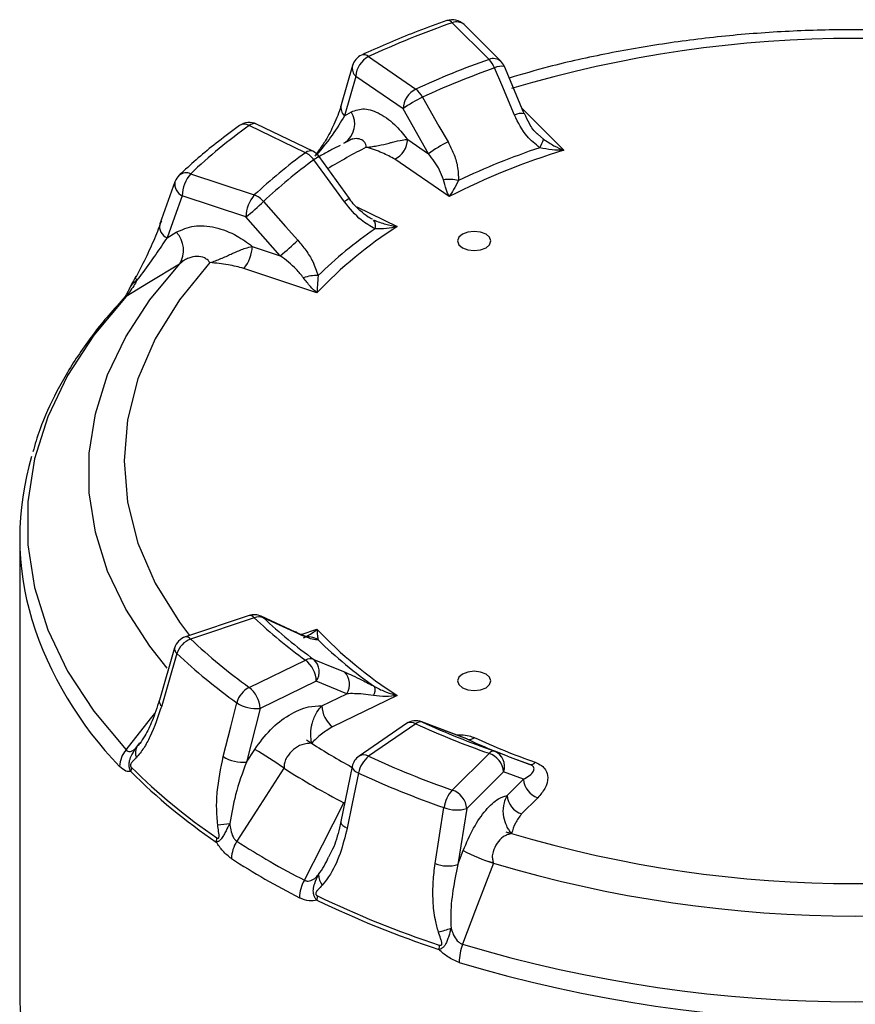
# Model space of a CAD drawing. Header units: millimetres. Extents: x 0 to 420, y 0 to 297.
# Tile 16 of 18: x 320 to 345, y 229 to 258. Entities that reach past the tile are written whole.
import ezdxf

# ---------------------------------------------------------------- set-up
doc = ezdxf.new("R2010")
doc.units = ezdxf.units.MM

msp = doc.modelspace()

# ---------------------------------------------------------------- linework, layer by layer
at = {"color": 7, "linetype": 'Continuous', "lineweight": 25}
for p, q in [((334.478, 257.113), (333.379, 258.212)), ((334.832, 257.058), (333.733, 258.157)), ((330.875, 257.2), (332.288, 256.228)), ((330.395, 256.93), (330.055, 255.752)), ((330.492, 256.606), (330.153, 255.427)), ((331.905, 255.634), (330.492, 256.606)), ((330.153, 255.427), (330.359, 255.547)), ((332.669, 254.292), (331.905, 255.634)), ((328.989, 254.323), (327.305, 255.139)), ((329.207, 254.365), (327.523, 255.18)), ((330.138, 254.608), (330.408, 254.745)), ((330.238, 254.663), (330.368, 254.729)), ((332.045, 254.721), (332.669, 254.292)), ((330.304, 252.951), (329.394, 254.208)), ((333.284, 253.011), (331.662, 254.127)), ((325.552, 253.693), (327.456, 253.059)), ((325.082, 253.456), (324.625, 252.196)), ((327.206, 252.401), (325.302, 253.035)), ((328.234, 251.241), (327.206, 252.401)), ((324.844, 251.776), (325.122, 251.945)), ((327.394, 251.521), (328.234, 251.241)), ((325.214, 250.992), (325.315, 251.099)), ((329.329, 250.135), (327.144, 250.863)), ((320.437, 242.804), (320.437, 229.177)), ((327.298, 240.472), (325.394, 239.838)), ((327.456, 240.406), (325.552, 239.772)), ((328.693, 239.978), (327.665, 240.452)), ((325.072, 239.504), (324.615, 237.939)), ((327.305, 238.326), (328.989, 239.142)), ((329.31, 238.512), (327.627, 237.697)), ((330.22, 238.137), (329.31, 238.512)), ((329.477, 237.776), (330.22, 238.137)), ((331.731, 238.084), (329.798, 237.147)), ((327.627, 237.697), (327.222, 236.089)), ((332.005, 237.241), (330.592, 236.269)), ((332.288, 237.237), (330.875, 236.265)), ((333.811, 236.784), (332.466, 237.296)), ((323.946, 236.545), (324.03, 236.666)), ((329.017, 236.752), (329.169, 236.654)), ((327.222, 236.089), (327.467, 236.469)), ((333.379, 235.253), (334.478, 236.352)), ((335.035, 236.269), (334.654, 236.412)), ((335.028, 236.271), (335.695, 236.022)), ((330.386, 235.958), (330.046, 234.312)), ((334.911, 235.799), (333.812, 234.701)), ((335.505, 235.577), (334.911, 235.799)), ((335.02, 235.092), (335.505, 235.577)), ((335.938, 235.024), (335.453, 234.539)), ((332.867, 233.052), (333.131, 234.728)), ((333.812, 234.701), (333.548, 233.024)), ((334.979, 234.005), (335.153, 233.951)), ((333.548, 233.024), (333.708, 233.446)), ((334.608, 233.066), (334.461, 233.112))]:
    msp.add_line(p, q, dxfattribs=at)
at = {"color": 8, "linetype": 'Continuous', "lineweight": 25}
for p, q in [((335.466, 255.646), (336.714, 254.398)), ((335.942, 254.883), (336.11, 254.726)), ((329.378, 254.329), (329.311, 254.245)), ((329.378, 254.329), (329.325, 254.281)), ((330.522, 252.701), (331.731, 252.115)), ((328.858, 239.907), (329.329, 240.064)), ((332.489, 237.287), (332.466, 237.296)), ((330.162, 234.861), (330.138, 234.873))]:
    msp.add_line(p, q, dxfattribs=at)
at = {"color": 7, "linetype": 'Continuous', "lineweight": 25, "flags": 128}
for points in [[(335.533, 255.488), (335.117, 256.475), (334.939, 256.898)], [(335.24, 255.448), (334.857, 256.356), (334.646, 256.858)], [(332.489, 255.986), (332.981, 255.122), (333.252, 254.644)], [(330.151, 252.854), (329.565, 253.663), (329.241, 254.111)], [(325.302, 253.035), (325.071, 252.398), (324.844, 251.776)], [(327.731, 252.866), (328.393, 252.119), (328.759, 251.706)], [(334.388, 251.886), (334.226, 251.948), (334.035, 251.97), (333.843, 251.948), (333.681, 251.886), (333.573, 251.792), (333.535, 251.682), (333.573, 251.571), (333.681, 251.478), (333.843, 251.415), (334.035, 251.393), (334.226, 251.415), (334.388, 251.478), (334.497, 251.571), (334.535, 251.682), (334.497, 251.792), (334.388, 251.886)], [(325.214, 250.992), (324.295, 250.432), (323.619, 250.02)], [(323.619, 250.02), (322.653, 248.863), (321.871, 247.66), (321.278, 246.422), (320.881, 245.159), (320.681, 243.88), (320.681, 242.595), (320.881, 241.316), (321.278, 240.052), (321.871, 238.814), (322.653, 237.612), (323.619, 236.455)], [(328.759, 239.933), (328.097, 240.238), (327.731, 240.407)], [(325.143, 239.339), (324.89, 238.474), (324.685, 237.775)], [(329.241, 239.162), (329.827, 238.92), (330.151, 238.786)], [(333.681, 238.721), (333.573, 238.627), (333.535, 238.517), (333.573, 238.407), (333.681, 238.313), (333.843, 238.25), (334.035, 238.228), (334.226, 238.25), (334.388, 238.313), (334.497, 238.407), (334.535, 238.517), (334.497, 238.627), (334.388, 238.721), (334.226, 238.784), (334.035, 238.806), (333.843, 238.784), (333.681, 238.721)], [(326.528, 236.256), (326.751, 237.146), (326.932, 237.864)], [(333.836, 236.773), (333.434, 236.926), (332.489, 237.287)], [(335.695, 236.022), (335.454, 236.108), (335.31, 236.161)], [(328.344, 235.909), (327.532, 234.649), (326.934, 233.721)], [(330.576, 235.761), (330.388, 234.851), (330.236, 234.115)], [(328.953, 232.556), (329.494, 233.614), (330.138, 234.873)], [(334.608, 233.066), (334.078, 231.67), (333.688, 230.642)]]:
    msp.add_lwpolyline(points, dxfattribs=at)
at = {"color": 8, "linetype": 'Continuous', "lineweight": 25, "flags": 128}
for points in [[(326.125, 251.036), (325.213, 249.918), (324.494, 248.754), (323.976, 247.556), (323.663, 246.333), (323.558, 245.099), (323.663, 243.865), (323.976, 242.643), (324.494, 241.444), (325.213, 240.28), (325.515, 239.878)], [(324.849, 238.901), (324.328, 239.556), (323.611, 240.665), (323.068, 241.806), (322.703, 242.97), (322.52, 244.149), (322.52, 245.332), (322.703, 246.511), (323.068, 247.675), (323.611, 248.816), (324.328, 249.925), (325.214, 250.992)], [(323.902, 250.604), (323.9, 250.596), (323.9, 250.582), (323.904, 250.567), (323.914, 250.548), (323.927, 250.528), (323.946, 250.507)], [(323.619, 250.02), (323.575, 249.989), (323.537, 249.953)], [(327.665, 240.452), (327.676, 240.446), (327.731, 240.407)], [(328.759, 239.933), (328.705, 239.973), (328.693, 239.978)], [(323.619, 236.455), (324.347, 237.384), (324.475, 237.547)], [(330.386, 235.958), (330.388, 235.921), (330.409, 235.881), (330.448, 235.84), (330.505, 235.799), (330.576, 235.761)], [(330.046, 234.312), (330.048, 234.275), (330.069, 234.235), (330.109, 234.194), (330.165, 234.154), (330.236, 234.115)]]:
    msp.add_lwpolyline(points, dxfattribs=at)
at = {"color": 7, "linetype": 'Continuous', "lineweight": 25}
for centre, radius, start, end in [((342.52, 231.995), 27.765, 109.2221, 114.7971), ((333.379, 257.803), 0.5, 45.0031, 109.293), ((345.437, 221.673), 36.071, 73.4359, 106.5641), ((330.875, 256.791), 0.5, 114.8734, 163.917), ((331.207, 256.565), 0.716, 117.6058, 176.7479), ((342.795, 233.386), 25.142, 109.3173, 114.7019), ((333.903, 256.552), 0.803, 22.3968, 44.29), ((334.478, 256.704), 0.5, 22.836, 45.0031), ((342.836, 233.494), 24.758, 109.3173, 114.7019), ((332.62, 255.593), 0.716, 117.6058, 176.7479), ((331.838, 255.647), 0.734, 27.4747, 52.1646), ((334.029, 252.775), 3.562, 115.6206, 126.6131), ((336.929, 241.68), 16.545, 125.5668, 133.4412), ((327.305, 254.73), 0.5, 64.1544, 125.7094), ((331.33, 254.762), 0.716, 297.6058, 356.7479), ((334.793, 251.434), 3.561, 115.626, 126.615), ((335.282, 254.952), 0.858, 326.0985, 344.7709), ((337.732, 242.156), 14.982, 125.7012, 133.3067), ((328.69, 253.713), 0.679, 35.8552, 63.8813), ((328.989, 253.915), 0.5, 35.8937, 64.1544), ((340.347, 234.813), 22.273, 118.5541, 119.5418), ((343.154, 233.531), 21.838, 107.1497, 116.8695), ((343.102, 233.392), 22.247, 108.6323, 115.3869), ((337.85, 242.13), 14.753, 125.7012, 133.3067), ((326.339, 253.018), 1.037, 139.3605, 179.0461), ((325.552, 253.285), 0.5, 133.5918, 160.0284), ((333.278, 252.358), 1.168, 75.8167, 98.1479), ((328.243, 252.383), 1.037, 139.3605, 179.0461), ((322.833, 257.861), 6.995, 308.687, 314.4363), ((327.225, 252.438), 0.662, 40.2922, 69.66), ((330.822, 252.144), 0.263, 338.8648, 39.1132), ((324.565, 251.41), 0.772, 327.2459, 43.8496), ((338.758, 241.145), 13.028, 122.6417, 136.3662), ((338.623, 241.151), 13.261, 124.734, 134.2739), ((323.86, 256.704), 6.998, 308.6886, 314.4329), ((326.357, 251.539), 1.037, 319.3605, 359.0461), ((323.934, 250.586), 0.0367, 100.752, 149.4595), ((329.318, 249.489), 1.159, 87.6209, 109.7022), ((328.941, 242.804), 8.502, 163.408, 196.7544), ((327.456, 239.998), 0.5, 65.2755, 108.4331), ((327.594, 240.062), 0.371, 68.4207, 111.9044), ((337.732, 251.308), 14.982, 226.6933, 234.2988), ((337.85, 251.142), 14.753, 226.6933, 234.2988), ((325.552, 239.363), 0.5, 108.4331, 163.6936), ((329.082, 239.355), 0.481, 53.8942, 108.7828), ((338.758, 249.054), 13.028, 223.6338, 237.3583), ((325.787, 239.139), 0.675, 110.4185, 162.7448), ((336.929, 251.785), 16.545, 226.5588, 234.4332), ((338.623, 249.239), 13.261, 225.7261, 235.266), ((336.754, 251.6), 16.886, 226.5588, 234.4332), ((329.138, 238.864), 0.315, 70.9859, 118.1575), ((328.477, 238.483), 0.834, 1.9909, 52.1112), ((328.896, 238.796), 0.502, 325.5606, 46.7123), ((329.806, 238.421), 0.502, 325.5701, 46.6569), ((330.694, 238.267), 0.38, 330.6946, 11.3274), ((327.636, 237.678), 0.728, 117.0133, 165.1583), ((326.793, 237.668), 0.834, 1.9909, 52.1112), ((327.516, 238.76), 1.069, 236.9175, 275.9421), ((330.31, 237.805), 0.834, 181.9909, 232.1112), ((332.288, 236.829), 0.5, 69.1206, 124.5274), ((332.435, 237.073), 0.221, 75.7923, 131.7266), ((342.795, 260.079), 25.142, 245.2981, 250.6827), ((342.836, 259.779), 24.758, 245.2981, 250.6827), ((333.89, 236.986), 0.22, 255.8559, 311.9144), ((342.816, 256.356), 21.544, 245.366, 248.2505), ((343.138, 256.711), 21.872, 245.4094, 250.5714), ((324.232, 235.93), 0.808, 139.4451, 177.726), ((324.264, 236.365), 0.365, 150.5064, 202.9427), ((319.001, 222.252), 16.547, 55.6206, 59.2258), ((334.614, 236.245), 0.172, 79.2748, 141.7952), ((334.278, 235.749), 0.635, 4.5341, 71.6306), ((334.467, 235.973), 0.477, 338.7048, 67.9546), ((327.111, 237.152), 1.069, 236.929, 275.9413), ((330.875, 235.857), 0.5, 124.5274, 168.3366), ((331.419, 235.601), 0.858, 129.3138, 169.2779), ((342.52, 261.47), 27.765, 245.2029, 250.7779), ((335.727, 236.192), 0.173, 259.1916, 321.5647), ((324.21, 235.802), 0.448, 163.2876, 179.5756), ((336.304, 248.414), 17.784, 225.1534, 235.8387), ((336.312, 248.529), 17.769, 225.1534, 235.8387), ((340.038, 254.093), 21.62, 237.2579, 242.7474), ((342.46, 261.484), 28.336, 245.2029, 250.7779), ((336.138, 235.627), 0.635, 184.5341, 251.6306), ((334.115, 234.585), 0.994, 137.7383, 171.7032), ((333.179, 234.65), 0.635, 4.5341, 71.6306), ((335.653, 235.142), 0.635, 184.5341, 251.6306), ((333.512, 235.713), 1.056, 248.86, 286.5001), ((325.508, 243.913), 9.734, 275.0242, 277.1694), ((345.437, 268.525), 36.071, 253.4359, 286.5641), ((326.843, 233.695), 0.526, 165.5154, 179.5593), ((327.783, 233.168), 1.013, 146.8736, 177.9481), ((339.605, 253.339), 23.354, 237.1425, 242.8629), ((336.24, 238.192), 5.379, 241.9178, 252.3356), ((339.553, 252.996), 23.561, 237.1425, 242.8629), ((333.248, 234.037), 1.056, 248.8686, 286.5017), ((345.437, 269.337), 37.853, 253.3764, 286.6236), ((329.968, 231.991), 1.162, 150.8942, 178.1511), ((329.861, 232.719), 0.483, 179.6532, 219.8442), ((329.97, 231.955), 0.64, 167.9649, 179.5879), ((342.309, 258.818), 29.83, 244.2074, 251.7734), ((342.312, 258.923), 29.804, 244.2074, 251.7734), ((331.795, 235.573), 4.716, 284.3623, 289.1715), ((333.825, 230.479), 0.846, 170.7956, 179.6572), ((335.263, 230.059), 1.679, 159.6715, 178.6789), ((345.437, 269.789), 40.872, 253.2942, 286.7058), ((345.437, 269.591), 41.234, 253.2942, 286.7058), ((329.351, 229.244), 8.914, 180.4298, 205.738)]:
    msp.add_arc(centre, radius, start, end, dxfattribs=at)
at = {"color": 8, "linetype": 'Continuous', "lineweight": 25}
for centre, radius, start, end in [((333.246, 258.114), 0.165, 36.4496, 101.4505), ((333.511, 257.896), 0.342, 49.6901, 112.72), ((330.731, 257.04), 0.215, 47.8833, 107.811), ((330.727, 256.853), 0.341, 167.0055, 226.4556), ((334.611, 256.804), 0.336, 49.0422, 113.368), ((334.843, 256.507), 0.403, 76.2896, 119.4317), ((330.388, 255.675), 0.341, 167.043, 226.453), ((329.768, 255.189), 0.691, 304.6226, 31.2699), ((335.434, 255.111), 0.389, 75.2259, 119.9289), ((327.161, 254.893), 0.285, 59.6632, 121.2522), ((327.45, 254.973), 0.22, 70.4827, 131.1856), ((329.134, 254.158), 0.22, 70.4827, 131.1856), ((329.468, 254.346), 0.0922, 147.631, 190.4858), ((340.515, 235.763), 21.094, 117.4012, 121.0102), ((329.85, 253.317), 1.001, 117.0752, 127.4836), ((325.417, 253.389), 0.333, 66.1328, 129.1112), ((325.465, 253.388), 0.389, 169.9884, 245.2047), ((330.758, 252.063), 0.997, 117.0609, 127.4875), ((325.008, 252.129), 0.389, 170.0267, 245.1988), ((327.324, 240.313), 0.161, 35.1828, 99.4527), ((331.39, 243.704), 11.108, 197.5563, 224.1866), ((325.42, 239.679), 0.161, 35.1828, 99.4527), ((325.24, 239.479), 0.17, 171.5613, 235.1608), ((324.782, 237.914), 0.17, 171.544, 235.1347), ((332.143, 237.007), 0.272, 57.8949, 120.6264), ((340.073, 253.666), 20.207, 237.3425, 241.2968), ((330.73, 236.027), 0.279, 58.7144, 119.8069)]:
    msp.add_arc(centre, radius, start, end, dxfattribs=at)
at = {"color": 7, "linetype": 'Continuous', "lineweight": 25}
for points, knots in [([(333.214, 258.275), (332.924, 258.171), (332.113, 257.878), (331.273, 257.525), (330.728, 257.274), (330.665, 257.245)], [0, 0, 0, 0, 0.329411, 0.922169, 1, 1, 1, 1]), ([(354.329, 256.949), (353.939, 257.045), (352.956, 257.287), (351.318, 257.572), (349.439, 257.816), (347.533, 257.964), (345.613, 258.02), (343.692, 257.982), (341.783, 257.85), (339.897, 257.626), (338.049, 257.308), (336.436, 256.954), (335.472, 256.671), (335.083, 256.556)], [0, 0, 0, 0, 0.06378, 0.160615, 0.257373, 0.354076, 0.450748, 0.547414, 0.644097, 0.740818, 0.837602, 0.934477, 1, 1, 1, 1]), ([(330.051, 255.749), (330.047, 255.732), (330.007, 255.557), (329.857, 255.2), (329.641, 254.76), (329.456, 254.495), (329.388, 254.396)], [0, 0, 0, 0, 0.044916, 0.457144, 0.798502, 1, 1, 1, 1]), ([(330.153, 255.427), (330.041, 255.239), (329.838, 254.895), (329.521, 254.505), (329.378, 254.329)], [0, 0, 0, 0, 0.546587, 1, 1, 1, 1]), ([(330.359, 255.547), (330.485, 255.592), (330.738, 255.682), (331.22, 255.513), (331.673, 255.178), (331.934, 254.857), (332.045, 254.721)], [0, 0, 0, 0, 0.2673982, 0.5347925, 0.8022774, 1, 1, 1, 1]), ([(335.995, 254.473), (335.863, 254.581), (335.537, 254.847), (335.351, 255.224), (335.24, 255.448)], [0, 0, 0, 0, 0.404752, 1, 1, 1, 1]), ([(335.938, 254.878), (335.933, 254.882), (335.829, 254.967), (335.681, 255.176), (335.587, 255.391), (335.544, 255.492)], [0, 0, 0, 0, 0.026524, 0.544722, 1, 1, 1, 1]), ([(327.013, 255.136), (326.801, 254.979), (326.207, 254.541), (325.619, 254.036), (325.251, 253.688), (325.207, 253.647)], [0, 0, 0, 0, 0.329353, 0.920424, 1, 1, 1, 1]), ([(330.029, 254.542), (329.942, 254.501), (329.833, 254.45), (329.733, 254.393), (329.713, 254.382)], [0, 0, 0, 0, 0.802381, 1, 1, 1, 1]), ([(330.238, 254.663), (330.206, 254.645), (330.173, 254.627), (330.139, 254.609), (330.138, 254.608)], [0, 0, 0, 0, 0.95595, 1, 1, 1, 1]), ([(330.796, 254.565), (330.781, 254.596), (330.741, 254.68), (330.592, 254.75), (330.435, 254.749), (330.315, 254.704), (330.255, 254.672), (330.238, 254.663)], [0, 0, 0, 0, 0.171276, 0.463474, 0.769782, 0.935052, 1, 1, 1, 1]), ([(330.807, 254.491), (330.807, 254.492), (330.803, 254.517), (330.8, 254.542), (330.796, 254.565)], [0, 0, 0, 0, 0.04225, 1, 1, 1, 1]), ([(330.807, 254.491), (330.809, 254.491), (330.871, 254.494), (330.992, 254.506), (331.22, 254.546), (331.422, 254.596), (331.664, 254.657), (331.868, 254.705), (331.994, 254.717), (332.045, 254.721)], [0, 0, 0, 0, 0.0040451, 0.1296683, 0.2534572, 0.487985, 0.5686389, 0.8248968, 1, 1, 1, 1]), ([(333.252, 254.644), (333.311, 254.531), (333.429, 254.301), (333.554, 253.908), (333.561, 253.637), (333.564, 253.491)], [0, 0, 0, 0, 0.308112, 0.625289, 1, 1, 1, 1]), ([(336.11, 254.726), (336.213, 254.658), (336.41, 254.527), (336.616, 254.437), (336.713, 254.398), (336.714, 254.398)], [0, 0, 0, 0, 0.520767, 0.993877, 1, 1, 1, 1]), ([(329.422, 254.439), (329.393, 254.4), (329.341, 254.33), (329.29, 254.254), (329.268, 254.22)], [0, 0, 0, 0, 0.552927, 1, 1, 1, 1]), ([(331.662, 254.127), (331.539, 254.195), (331.282, 254.335), (330.969, 254.435), (330.809, 254.49), (330.807, 254.491)], [0, 0, 0, 0, 0.475174, 0.994056, 1, 1, 1, 1]), ([(333.113, 253.514), (333.078, 253.612), (332.98, 253.884), (332.79, 254.133), (332.669, 254.292)], [0, 0, 0, 0, 0.36018, 1, 1, 1, 1]), ([(336.714, 254.398), (336.713, 254.398), (336.596, 254.395), (336.35, 254.398), (336.116, 254.447), (335.995, 254.473)], [0, 0, 0, 0, 0.0061634, 0.4807875, 1, 1, 1, 1]), ([(333.284, 253.011), (333.284, 253.012), (333.255, 253.078), (333.196, 253.227), (333.141, 253.416), (333.113, 253.514)], [0, 0, 0, 0, 0.006123, 0.479233, 1, 1, 1, 1]), ([(333.564, 253.491), (333.516, 253.396), (333.424, 253.216), (333.329, 253.075), (333.284, 253.012), (333.284, 253.011)], [0, 0, 0, 0, 0.5192125, 0.9938366, 1, 1, 1, 1]), ([(331.067, 252.049), (330.926, 252.129), (330.575, 252.327), (330.309, 252.657), (330.151, 252.854)], [0, 0, 0, 0, 0.404752, 1, 1, 1, 1]), ([(330.988, 252.33), (330.947, 252.352), (330.819, 252.417), (330.584, 252.618), (330.39, 252.809), (330.31, 252.945), (330.306, 252.951)], [0, 0, 0, 0, 0.164338, 0.502803, 0.976995, 1, 1, 1, 1]), ([(323.927, 250.622), (323.984, 250.728), (324.154, 251.045), (324.392, 251.552), (324.576, 251.993), (324.664, 252.23), (324.685, 252.288)], [0, 0, 0, 0, 0.176028, 0.524978, 0.884768, 1, 1, 1, 1]), ([(331.026, 252.31), (331.146, 252.264), (331.375, 252.176), (331.616, 252.132), (331.73, 252.115), (331.731, 252.115)], [0, 0, 0, 0, 0.520767, 0.993877, 1, 1, 1, 1]), ([(325.122, 251.945), (325.292, 252.02), (325.633, 252.17), (326.282, 252.116), (326.893, 251.889), (327.244, 251.631), (327.394, 251.521)], [0, 0, 0, 0, 0.267398, 0.534792, 0.802277, 1, 1, 1, 1]), ([(331.731, 252.115), (331.73, 252.115), (331.621, 252.089), (331.394, 252.044), (331.18, 252.047), (331.067, 252.049)], [0, 0, 0, 0, 0.0061634, 0.4807875, 1, 1, 1, 1]), ([(324.844, 251.776), (324.734, 251.613), (324.513, 251.287), (324.206, 250.858), (324.004, 250.585), (323.946, 250.507)], [0, 0, 0, 0, 0.412685, 0.830827, 1, 1, 1, 1]), ([(328.759, 251.706), (328.841, 251.607), (329.007, 251.406), (329.229, 251.049), (329.318, 250.788), (329.366, 250.646)], [0, 0, 0, 0, 0.308112, 0.625289, 1, 1, 1, 1]), ([(326.125, 251.036), (326.127, 251.036), (326.184, 251.051), (326.294, 251.087), (326.505, 251.172), (326.698, 251.262), (326.945, 251.373), (327.166, 251.464), (327.328, 251.505), (327.394, 251.521)], [0, 0, 0, 0, 0.004045, 0.129668, 0.253457, 0.487985, 0.568639, 0.824897, 1, 1, 1, 1]), ([(325.312, 251.067), (325.281, 251.043), (325.248, 251.018), (325.216, 250.993), (325.214, 250.992)], [0, 0, 0, 0, 0.95595, 1, 1, 1, 1]), ([(326.071, 251.104), (326.038, 251.13), (325.948, 251.2), (325.735, 251.234), (325.531, 251.195), (325.389, 251.124), (325.329, 251.079), (325.312, 251.067)], [0, 0, 0, 0, 0.171276, 0.463474, 0.769782, 0.935052, 1, 1, 1, 1]), ([(326.125, 251.036), (326.125, 251.037), (326.107, 251.059), (326.088, 251.082), (326.071, 251.104)], [0, 0, 0, 0, 0.04225, 1, 1, 1, 1]), ([(327.144, 250.863), (326.988, 250.902), (326.664, 250.984), (326.311, 251.016), (326.128, 251.036), (326.125, 251.036)], [0, 0, 0, 0, 0.475174, 0.994056, 1, 1, 1, 1]), ([(328.927, 250.579), (328.858, 250.667), (328.665, 250.909), (328.402, 251.111), (328.234, 251.241)], [0, 0, 0, 0, 0.36018, 1, 1, 1, 1]), ([(323.946, 250.507), (323.913, 250.452), (323.844, 250.334), (323.744, 250.18), (323.664, 250.072), (323.632, 250.035), (323.619, 250.02)], [0, 0, 0, 0, 0.315322, 0.678774, 0.869092, 1, 1, 1, 1]), ([(323.902, 250.605), (323.863, 250.531), (323.805, 250.422), (323.74, 250.315), (323.725, 250.273), (323.724, 250.27)], [0, 0, 0, 0, 0.6571551, 0.9742704, 1, 1, 1, 1]), ([(329.329, 250.135), (329.328, 250.135), (329.262, 250.192), (329.124, 250.321), (328.995, 250.49), (328.927, 250.579)], [0, 0, 0, 0, 0.006123, 0.479233, 1, 1, 1, 1]), ([(329.366, 250.646), (329.359, 250.546), (329.346, 250.355), (329.334, 250.203), (329.329, 250.135), (329.329, 250.135)], [0, 0, 0, 0, 0.519213, 0.993837, 1, 1, 1, 1]), ([(323.723, 250.27), (323.693, 250.208), (323.642, 250.101), (323.576, 250), (323.537, 249.952), (323.536, 249.952), (323.536, 249.952)], [0, 0, 0, 0, 0.366464, 0.635221, 0.845423, 1, 1, 1, 1]), ([(323.537, 249.953), (323.37, 249.768), (322.888, 249.235), (322.198, 248.317), (321.531, 247.193), (321.07, 246.208), (320.896, 245.592), (320.833, 245.371)], [0, 0, 0, 0, 0.130386, 0.375613, 0.620117, 0.86331, 1, 1, 1, 1]), ([(329.073, 239.833), (329.073, 239.833), (329.071, 239.833), (329.003, 239.851), (328.881, 239.894), (328.748, 239.955), (328.687, 239.984)], [0, 0, 0, 0, 0.104474, 0.319403, 0.681962, 1, 1, 1, 1]), ([(329.366, 239.744), (329.313, 239.746), (329.183, 239.749), (328.917, 239.865), (328.759, 239.933)], [0, 0, 0, 0, 0.404752, 1, 1, 1, 1]), ([(328.927, 239.811), (328.995, 239.841), (329.124, 239.898), (329.262, 240.007), (329.328, 240.063), (329.329, 240.064)], [0, 0, 0, 0, 0.520767, 0.993877, 1, 1, 1, 1]), ([(329.329, 240.064), (329.329, 240.063), (329.334, 239.995), (329.346, 239.864), (329.359, 239.785), (329.366, 239.744)], [0, 0, 0, 0, 0.006163, 0.480787, 1, 1, 1, 1]), ([(330.151, 238.786), (330.23, 238.752), (330.391, 238.683), (330.695, 238.538), (330.937, 238.411), (331.067, 238.341)], [0, 0, 0, 0, 0.308112, 0.625289, 1, 1, 1, 1]), ([(331.067, 238.341), (331.18, 238.284), (331.394, 238.175), (331.621, 238.11), (331.73, 238.084), (331.731, 238.084)], [0, 0, 0, 0, 0.519213, 0.993837, 1, 1, 1, 1]), ([(331.026, 238.081), (330.919, 238.097), (330.623, 238.141), (330.377, 238.138), (330.22, 238.137)], [0, 0, 0, 0, 0.36018, 1, 1, 1, 1]), ([(331.731, 238.084), (331.73, 238.083), (331.616, 238.067), (331.375, 238.043), (331.146, 238.068), (331.026, 238.081)], [0, 0, 0, 0, 0.006123, 0.479233, 1, 1, 1, 1]), ([(324.685, 237.775), (324.577, 237.455), (324.423, 236.998), (324.151, 236.497), (324.002, 236.314), (323.927, 236.222)], [0, 0, 0, 0, 0.537539, 0.766473, 1, 1, 1, 1]), ([(324.61, 237.944), (324.544, 237.73), (324.422, 237.339), (324.214, 236.919), (324.058, 236.673), (323.995, 236.609), (323.978, 236.591)], [0, 0, 0, 0, 0.389167, 0.71073, 0.919518, 1, 1, 1, 1]), ([(327.467, 236.469), (327.618, 236.674), (327.919, 237.084), (328.493, 237.524), (329.034, 237.763), (329.345, 237.772), (329.477, 237.776)], [0, 0, 0, 0, 0.267398, 0.534792, 0.802277, 1, 1, 1, 1]), ([(329.169, 236.654), (329.169, 236.655), (329.163, 236.691), (329.154, 236.767), (329.143, 236.933), (329.155, 237.106), (329.21, 237.339), (329.297, 237.555), (329.425, 237.712), (329.477, 237.776)], [0, 0, 0, 0, 0.004045, 0.129668, 0.253457, 0.487985, 0.568639, 0.824897, 1, 1, 1, 1]), ([(329.798, 237.147), (329.682, 237.076), (329.438, 236.928), (329.264, 236.747), (329.17, 236.655), (329.169, 236.654)], [0, 0, 0, 0, 0.475174, 0.994056, 1, 1, 1, 1]), ([(329.039, 236.648), (328.983, 236.637), (328.831, 236.61), (328.619, 236.472), (328.451, 236.283), (328.369, 236.121), (328.357, 236.047), (328.353, 236.026)], [0, 0, 0, 0, 0.171276, 0.463474, 0.769782, 0.935052, 1, 1, 1, 1]), ([(329.169, 236.654), (329.167, 236.654), (329.124, 236.652), (329.081, 236.65), (329.039, 236.648)], [0, 0, 0, 0, 0.04225, 1, 1, 1, 1]), ([(323.619, 236.455), (323.637, 236.439), (323.67, 236.41), (323.75, 236.401), (323.844, 236.443), (323.914, 236.512), (323.946, 236.545)], [0, 0, 0, 0, 0.181686, 0.321178, 0.684656, 1, 1, 1, 1]), ([(323.762, 235.805), (323.751, 235.828), (323.734, 235.865), (323.719, 235.921), (323.712, 235.968), (323.71, 236.016), (323.713, 236.072), (323.731, 236.175), (323.798, 236.343), (323.891, 236.469), (323.946, 236.545)], [0, 0, 0, 0, 0.095996, 0.157174, 0.212625, 0.270564, 0.330612, 0.417393, 0.652408, 1, 1, 1, 1]), ([(323.927, 236.222), (323.89, 236.185), (323.835, 236.128), (323.774, 236.063), (323.755, 236.021), (323.751, 236), (323.752, 235.983), (323.756, 235.967), (323.765, 235.948), (323.775, 235.938), (323.781, 235.931)], [0, 0, 0, 0, 0.476558, 0.718001, 0.781321, 0.817749, 0.850365, 0.883007, 0.923783, 1, 1, 1, 1]), ([(326.361, 234.216), (326.347, 234.378), (326.319, 234.705), (326.352, 235.403), (326.456, 235.906), (326.528, 236.256)], [0, 0, 0, 0, 0.228284, 0.462465, 1, 1, 1, 1]), ([(327.222, 236.089), (327.102, 235.767), (326.884, 235.179), (326.773, 234.543), (326.723, 234.255)], [0, 0, 0, 0, 0.546587, 1, 1, 1, 1]), ([(328.353, 236.026), (328.35, 235.989), (328.347, 235.95), (328.345, 235.91), (328.344, 235.909)], [0, 0, 0, 0, 0.95595, 1, 1, 1, 1]), ([(335.505, 235.577), (335.569, 235.612), (335.702, 235.686), (335.811, 235.801), (335.834, 235.901), (335.797, 235.965), (335.745, 236.001), (335.709, 236.016), (335.695, 236.022)], [0, 0, 0, 0, 0.295392, 0.612681, 0.80144, 0.907927, 0.961939, 1, 1, 1, 1]), ([(335.863, 236.084), (335.931, 236.053), (336.066, 235.992), (336.199, 235.832), (336.261, 235.596), (336.18, 235.306), (336.016, 235.115), (335.938, 235.024)], [0, 0, 0, 0, 0.127722, 0.254609, 0.447565, 0.739251, 1, 1, 1, 1]), ([(323.762, 235.805), (323.713, 235.803), (323.609, 235.799), (323.489, 235.905), (323.425, 235.962)], [0, 0, 0, 0, 0.4626384, 1, 1, 1, 1]), ([(330.138, 234.873), (330.139, 234.874), (330.148, 234.88), (330.158, 234.886), (330.165, 234.891)], [0, 0, 0, 0, 0.159026, 1, 1, 1, 1]), ([(333.708, 233.446), (333.806, 233.676), (334.003, 234.137), (334.378, 234.674), (334.731, 235.004), (334.933, 235.065), (335.02, 235.092)], [0, 0, 0, 0, 0.267398, 0.534792, 0.802277, 1, 1, 1, 1]), ([(335.153, 233.951), (335.153, 233.952), (335.127, 233.985), (335.076, 234.055), (334.988, 234.211), (334.931, 234.379), (334.899, 234.614), (334.911, 234.84), (334.988, 235.019), (335.02, 235.092)], [0, 0, 0, 0, 0.0040451, 0.1296683, 0.2534572, 0.487985, 0.5686389, 0.8248968, 1, 1, 1, 1]), ([(335.453, 234.539), (335.385, 234.449), (335.244, 234.262), (335.188, 234.058), (335.154, 233.952), (335.153, 233.951)], [0, 0, 0, 0, 0.475174, 0.994056, 1, 1, 1, 1]), ([(326.723, 234.255), (326.685, 234.182), (326.625, 234.067), (326.558, 233.938), (326.514, 233.86), (326.482, 233.811), (326.451, 233.772), (326.426, 233.746), (326.398, 233.724), (326.364, 233.706), (326.336, 233.699), (326.319, 233.699), (326.317, 233.699)], [0, 0, 0, 0, 0.299588, 0.471326, 0.548431, 0.651237, 0.706539, 0.76904, 0.823374, 0.888752, 0.987125, 1, 1, 1, 1]), ([(326.334, 233.826), (326.335, 233.825), (326.344, 233.819), (326.358, 233.812), (326.375, 233.811), (326.387, 233.816), (326.394, 233.828), (326.4, 233.85), (326.402, 233.88), (326.399, 233.937), (326.384, 234.049), (326.37, 234.149), (326.361, 234.216)], [0, 0, 0, 0, 0.011058, 0.086943, 0.128779, 0.15992, 0.195581, 0.230774, 0.311103, 0.384847, 0.582949, 1, 1, 1, 1]), ([(326.723, 234.255), (326.73, 234.19), (326.746, 234.051), (326.8, 233.878), (326.873, 233.767), (326.916, 233.734), (326.934, 233.721)], [0, 0, 0, 0, 0.3153217, 0.6787736, 0.8690918, 1, 1, 1, 1]), ([(330.042, 234.314), (330.03, 234.249), (329.972, 233.956), (329.86, 233.582), (329.72, 233.322), (329.678, 233.245)], [0, 0, 0, 0, 0.167052, 0.753373, 1, 1, 1, 1]), ([(330.236, 234.115), (330.171, 233.858), (330.04, 233.336), (329.774, 232.762), (329.555, 232.49), (329.49, 232.41)], [0, 0, 0, 0, 0.405379, 0.823899, 1, 1, 1, 1]), ([(335.036, 233.92), (334.988, 233.899), (334.859, 233.843), (334.71, 233.668), (334.606, 233.451), (334.57, 233.277), (334.579, 233.203), (334.582, 233.182)], [0, 0, 0, 0, 0.171276, 0.463474, 0.769782, 0.935052, 1, 1, 1, 1]), ([(335.153, 233.951), (335.152, 233.951), (335.112, 233.94), (335.073, 233.93), (335.036, 233.92)], [0, 0, 0, 0, 0.04225, 1, 1, 1, 1]), ([(326.77, 233.204), (326.682, 233.273), (326.516, 233.402), (326.38, 233.605), (326.317, 233.699)], [0, 0, 0, 0, 0.537362, 1, 1, 1, 1]), ([(332.965, 231.005), (332.932, 231.125), (332.847, 231.432), (332.797, 231.942), (332.797, 232.507), (332.844, 232.873), (332.867, 233.052)], [0, 0, 0, 0, 0.175978, 0.451026, 0.731817, 1, 1, 1, 1]), ([(334.582, 233.182), (334.59, 233.145), (334.599, 233.107), (334.607, 233.068), (334.608, 233.066)], [0, 0, 0, 0, 0.95595, 1, 1, 1, 1]), ([(333.548, 233.024), (333.493, 232.767), (333.384, 232.25), (333.321, 231.607), (333.339, 231.228), (333.344, 231.119)], [0, 0, 0, 0, 0.412685, 0.830827, 1, 1, 1, 1]), ([(328.953, 232.556), (328.982, 232.545), (329.032, 232.524), (329.142, 232.534), (329.261, 232.599), (329.341, 232.683), (329.378, 232.722)], [0, 0, 0, 0, 0.181686, 0.321178, 0.684656, 1, 1, 1, 1]), ([(329.33, 231.959), (329.313, 231.979), (329.285, 232.012), (329.258, 232.064), (329.24, 232.108), (329.228, 232.154), (329.221, 232.21), (329.222, 232.315), (329.264, 232.494), (329.335, 232.637), (329.378, 232.722)], [0, 0, 0, 0, 0.095996, 0.157174, 0.212625, 0.270564, 0.330612, 0.417393, 0.652408, 1, 1, 1, 1]), ([(329.49, 232.41), (329.447, 232.364), (329.382, 232.294), (329.312, 232.217), (329.293, 232.171), (329.291, 232.15), (329.295, 232.133), (329.304, 232.118), (329.32, 232.101), (329.334, 232.094), (329.344, 232.088)], [0, 0, 0, 0, 0.476558, 0.718001, 0.781321, 0.817749, 0.850365, 0.883007, 0.923783, 1, 1, 1, 1]), ([(329.33, 231.959), (329.255, 231.945), (329.094, 231.913), (328.907, 231.988), (328.807, 232.028)], [0, 0, 0, 0, 0.462638, 1, 1, 1, 1]), ([(332.99, 230.614), (332.992, 230.614), (333.004, 230.61), (333.023, 230.606), (333.044, 230.609), (333.057, 230.617), (333.065, 230.63), (333.069, 230.653), (333.066, 230.683), (333.054, 230.739), (333.019, 230.846), (332.987, 230.941), (332.965, 231.005)], [0, 0, 0, 0, 0.011058, 0.086943, 0.128779, 0.15992, 0.195581, 0.230774, 0.311103, 0.384847, 0.582949, 1, 1, 1, 1]), ([(333.344, 231.119), (333.321, 231.04), (333.285, 230.915), (333.236, 230.774), (333.2, 230.688), (333.172, 230.634), (333.141, 230.588), (333.114, 230.557), (333.082, 230.529), (333.041, 230.502), (333.005, 230.489), (332.982, 230.485), (332.979, 230.484)], [0, 0, 0, 0, 0.299588, 0.471326, 0.548431, 0.651237, 0.706539, 0.76904, 0.823374, 0.888752, 0.987125, 1, 1, 1, 1]), ([(333.344, 231.119), (333.364, 231.057), (333.406, 230.923), (333.5, 230.766), (333.606, 230.673), (333.664, 230.651), (333.688, 230.642)], [0, 0, 0, 0, 0.315322, 0.678774, 0.869092, 1, 1, 1, 1]), ([(333.584, 230.097), (333.466, 230.145), (333.247, 230.235), (333.064, 230.405), (332.979, 230.484)], [0, 0, 0, 0, 0.5373616, 1, 1, 1, 1])]:
    msp.add_open_spline(points, degree=3, knots=knots, dxfattribs=at)
at = {"color": 8, "linetype": 'Continuous', "lineweight": 25}
for points, knots in [([(323.946, 250.507), (323.911, 250.479), (323.849, 250.43), (323.769, 250.348), (323.74, 250.297), (323.724, 250.269)], [0, 0, 0, 0, 0.36548, 0.648059, 1, 1, 1, 1]), ([(333.502, 236.901), (333.548, 236.905), (333.677, 236.915), (333.868, 236.887), (333.987, 236.841), (334.037, 236.822)], [0, 0, 0, 0, 0.242882, 0.686789, 1, 1, 1, 1]), ([(329.378, 232.722), (329.436, 232.805), (329.549, 232.968), (329.635, 233.155), (329.677, 233.246)], [0, 0, 0, 0, 0.510791, 1, 1, 1, 1])]:
    msp.add_open_spline(points, degree=3, knots=knots, dxfattribs=at)

doc.saveas('drawing.dxf')
